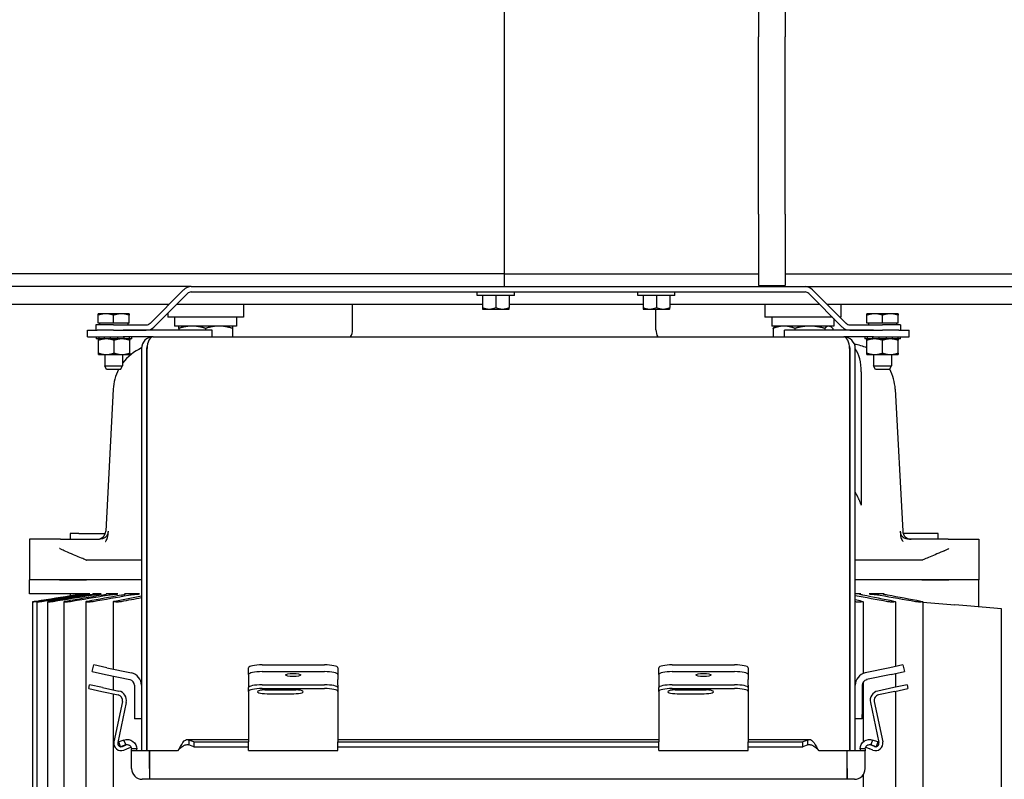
# Model space of a CAD drawing. Header units: inches. Extents: x 12 to 564, y 10 to 374.
# Tile 86 of 158: x 170 to 184, y 280 to 291. Entities that reach past the tile are written whole.
import ezdxf

# ---------------------------------------------------------------- set-up
doc = ezdxf.new("R2010")
doc.units = ezdxf.units.IN
doc.header["$LTSCALE"] = 16
doc.header["$MEASUREMENT"] = 0
doc.layers.add('Visible (ANSI)', color=7, linetype='Continuous', lineweight=30)

msp = doc.modelspace()

# ---------------------------------------------------------------- linework, layer by layer
at = {"layer": 'Visible (ANSI)'}
for p, q in [((176.637, 297.733), (176.637, 287.108)), ((180.202, 294.428), (180.202, 290.428)), ((180.577, 294.428), (180.577, 290.428)), ((180.202, 288.428), (180.202, 290.428)), ((180.577, 288.428), (180.577, 290.428)), ((180.202, 287.943), (180.202, 288.428)), ((180.577, 287.943), (180.577, 288.428)), ((180.202, 287.943), (180.202, 286.943)), ((180.577, 287.943), (180.577, 286.943)), ((176.637, 287.108), (163.45, 287.108)), ((176.637, 287.108), (180.202, 287.108)), ((176.64, 287.108), (176.64, 286.928)), ((176.64, 287.108), (180.202, 287.108)), ((180.577, 287.108), (190.371, 287.108)), ((180.577, 287.108), (190.371, 287.108)), ((172.252, 286.928), (163.45, 286.928)), ((172.252, 286.928), (180.855, 286.928)), ((180.202, 286.943), (180.577, 286.943)), ((180.855, 286.928), (190.371, 286.928)), ((171.676, 286.414), (172.146, 286.885)), ((171.728, 286.361), (172.199, 286.832)), ((172.252, 286.854), (180.855, 286.854)), ((176.262, 286.804), (176.262, 286.854)), ((176.782, 286.804), (176.262, 286.804)), ((176.335, 286.804), (176.335, 286.637)), ((176.522, 286.804), (176.522, 286.637)), ((176.71, 286.804), (176.71, 286.637)), ((176.782, 286.804), (176.782, 286.854)), ((178.512, 286.804), (178.512, 286.854)), ((179.032, 286.804), (178.512, 286.804)), ((178.585, 286.804), (178.585, 286.637)), ((178.772, 286.804), (178.772, 286.637)), ((178.96, 286.804), (178.96, 286.637)), ((179.032, 286.804), (179.032, 286.854)), ((180.908, 286.832), (181.378, 286.361)), ((180.961, 286.885), (181.431, 286.414)), ((171.94, 286.678), (165.015, 286.678)), ((171.923, 286.678), (171.923, 286.661)), ((176.335, 286.678), (172.046, 286.678)), ((172.986, 286.678), (172.986, 286.501)), ((174.514, 286.324), (174.514, 286.678)), ((176.335, 286.637), (176.335, 286.616)), ((178.585, 286.678), (176.71, 286.678)), ((176.71, 286.616), (176.71, 286.637)), ((178.585, 286.637), (178.585, 286.616)), ((181.061, 286.678), (178.96, 286.678)), ((178.96, 286.616), (178.96, 286.637)), ((180.294, 286.678), (180.294, 286.501)), ((183.825, 286.678), (181.167, 286.678)), ((181.357, 286.678), (181.357, 286.501)), ((171.056, 286.548), (170.946, 286.548)), ((170.946, 286.417), (170.946, 286.529)), ((171.274, 286.548), (171.056, 286.548)), ((171.165, 286.417), (171.165, 286.529)), ((171.384, 286.548), (171.274, 286.548)), ((171.384, 286.417), (171.384, 286.529)), ((171.923, 286.555), (171.923, 286.501)), ((172.986, 286.501), (171.923, 286.501)), ((172.02, 286.501), (172.02, 286.376)), ((172.889, 286.501), (172.889, 286.376)), ((176.338, 286.614), (176.428, 286.614)), ((176.428, 286.614), (176.616, 286.614)), ((176.616, 286.614), (176.706, 286.614)), ((178.588, 286.614), (178.678, 286.614)), ((178.678, 286.614), (178.866, 286.614)), ((178.766, 286.324), (178.766, 286.614)), ((178.866, 286.614), (178.956, 286.614)), ((181.238, 286.501), (180.294, 286.501)), ((180.391, 286.501), (180.391, 286.376)), ((181.357, 286.501), (181.344, 286.501)), ((181.832, 286.548), (181.723, 286.548)), ((181.723, 286.417), (181.723, 286.529)), ((182.051, 286.548), (181.832, 286.548)), ((181.942, 286.417), (181.942, 286.529)), ((182.16, 286.548), (182.051, 286.548)), ((182.16, 286.417), (182.16, 286.529)), ((170.915, 286.392), (170.915, 286.317)), ((171.165, 286.392), (170.915, 286.392)), ((171.165, 286.417), (170.946, 286.417)), ((170.968, 286.417), (170.968, 286.392)), ((171.384, 286.417), (171.165, 286.417)), ((171.165, 286.392), (171.623, 286.392)), ((171.362, 286.417), (171.362, 286.392)), ((172.889, 286.376), (172.02, 286.376)), ((181.26, 286.376), (180.391, 286.376)), ((180.45, 286.376), (180.437, 286.369)), ((181.2, 286.376), (181.213, 286.369)), ((181.26, 286.48), (181.26, 286.376)), ((181.484, 286.392), (181.942, 286.392)), ((181.942, 286.417), (181.723, 286.417)), ((181.745, 286.417), (181.745, 286.392)), ((182.16, 286.417), (181.942, 286.417)), ((182.192, 286.392), (181.942, 286.392)), ((182.139, 286.417), (182.139, 286.392)), ((182.192, 286.392), (182.192, 286.317)), ((170.797, 286.317), (170.933, 286.317)), ((170.797, 286.224), (170.797, 286.317)), ((170.797, 286.224), (171.297, 286.224)), ((170.922, 286.224), (170.922, 286.196)), ((171.165, 286.317), (170.933, 286.317)), ((170.96, 286.196), (170.96, 286.224)), ((171.03, 286.224), (171.03, 286.196)), ((171.122, 286.196), (171.122, 286.224)), ((171.165, 286.317), (171.623, 286.317)), ((171.221, 286.224), (171.221, 286.196)), ((172.547, 286.317), (171.297, 286.317)), ((171.717, 286.224), (171.297, 286.224)), ((171.313, 286.196), (171.313, 286.224)), ((171.384, 286.224), (171.384, 286.196)), ((171.422, 286.196), (171.422, 286.224)), ((171.717, 286.224), (181.397, 286.224)), ((172.079, 286.343), (172.079, 286.317)), ((172.454, 286.343), (172.454, 286.317)), ((172.547, 286.224), (172.547, 286.317)), ((172.829, 286.343), (172.829, 286.224)), ((180.407, 286.343), (180.407, 286.224)), ((181.817, 286.317), (180.567, 286.317)), ((180.567, 286.224), (180.567, 286.317)), ((180.713, 286.343), (180.713, 286.317)), ((181.131, 286.343), (181.131, 286.317)), ((181.243, 286.343), (181.243, 286.317)), ((181.817, 286.224), (181.397, 286.224)), ((181.484, 286.317), (181.942, 286.317)), ((181.692, 286.224), (181.692, 286.196)), ((181.73, 286.196), (181.73, 286.224)), ((181.8, 286.224), (181.8, 286.196)), ((181.817, 286.224), (182.317, 286.224)), ((181.892, 286.196), (181.892, 286.224)), ((182.168, 286.317), (181.942, 286.317)), ((181.991, 286.224), (181.991, 286.196)), ((182.083, 286.196), (182.083, 286.224)), ((182.154, 286.224), (182.154, 286.196)), ((182.168, 286.317), (182.317, 286.317)), ((182.192, 286.196), (182.192, 286.224)), ((182.317, 286.224), (182.317, 286.317)), ((170.96, 286.196), (170.922, 286.196)), ((170.953, 285.997), (170.953, 286.177)), ((170.99, 286.196), (170.96, 286.196)), ((171.03, 286.196), (170.99, 286.196)), ((171.122, 286.196), (171.03, 286.196)), ((171.129, 286.196), (171.122, 286.196)), ((171.214, 286.196), (171.129, 286.196)), ((171.172, 285.997), (171.172, 286.177)), ((171.221, 286.196), (171.214, 286.196)), ((171.313, 286.196), (171.221, 286.196)), ((171.354, 286.196), (171.313, 286.196)), ((171.384, 286.196), (171.354, 286.196)), ((171.422, 286.196), (171.384, 286.196)), ((171.39, 285.997), (171.39, 286.177)), ((181.73, 286.196), (181.692, 286.196)), ((181.723, 285.997), (181.723, 286.177)), ((181.76, 286.196), (181.73, 286.196)), ((181.8, 286.196), (181.76, 286.196)), ((181.892, 286.196), (181.8, 286.196)), ((181.899, 286.196), (181.892, 286.196)), ((181.984, 286.196), (181.899, 286.196)), ((181.942, 285.997), (181.942, 286.177)), ((181.991, 286.196), (181.984, 286.196)), ((182.083, 286.196), (181.991, 286.196)), ((182.124, 286.196), (182.083, 286.196)), ((182.154, 286.196), (182.124, 286.196)), ((182.192, 286.196), (182.154, 286.196)), ((182.16, 285.997), (182.16, 286.177)), ((170.953, 285.977), (171.062, 285.977)), ((171.04, 285.977), (171.04, 285.817)), ((171.062, 285.977), (171.281, 285.977)), ((171.281, 285.977), (171.39, 285.977)), ((171.29, 285.977), (171.29, 285.817)), ((171.555, 286.062), (171.555, 280.428)), ((171.627, 286.062), (171.627, 280.428)), ((171.634, 280.428), (171.634, 286.062)), ((181.48, 286.062), (181.48, 280.428)), ((181.487, 280.428), (181.487, 286.062)), ((181.559, 280.428), (181.559, 286.062)), ((181.723, 285.977), (181.832, 285.977)), ((181.817, 285.977), (181.817, 285.817)), ((181.832, 285.977), (182.051, 285.977)), ((182.051, 285.977), (182.16, 285.977)), ((182.067, 285.977), (182.067, 285.817)), ((171.04, 285.817), (171.29, 285.817)), ((171.067, 285.767), (171.04, 285.817)), ((171.263, 285.767), (171.29, 285.817)), ((181.817, 285.817), (182.067, 285.817)), ((181.844, 285.767), (181.817, 285.817)), ((182.04, 285.767), (182.067, 285.817)), ((171.263, 285.767), (171.067, 285.767)), ((181.644, 285.733), (181.644, 283.867)), ((182.04, 285.767), (181.844, 285.767)), ((171.16, 285.493), (171.055, 283.503)), ((182.12, 285.493), (182.224, 283.503)), ((170.675, 283.47), (170.557, 283.47)), ((170.557, 283.47), (170.557, 283.391)), ((170.675, 283.47), (171.049, 283.47)), ((182.604, 283.47), (182.23, 283.47)), ((182.722, 283.47), (182.604, 283.47)), ((182.722, 283.391), (182.722, 283.47)), ((170.419, 283.391), (169.986, 283.391)), ((169.986, 283.391), (169.986, 282.82)), ((170.419, 283.391), (170.528, 283.391)), ((170.528, 283.391), (170.967, 283.391)), ((182.751, 283.391), (182.312, 283.391)), ((182.86, 283.391), (182.751, 283.391)), ((182.86, 283.391), (183.293, 283.391)), ((183.293, 283.391), (183.293, 282.82)), ((171.555, 283.096), (170.787, 283.096)), ((171.634, 283.096), (171.627, 283.096)), ((181.487, 283.096), (181.48, 283.096)), ((182.492, 283.096), (181.559, 283.096)), ((170.406, 282.82), (169.986, 282.82)), ((170.406, 282.82), (169.986, 282.82)), ((169.986, 282.623), (169.986, 282.82)), ((170.785, 282.82), (170.406, 282.82)), ((170.406, 282.82), (170.785, 282.82)), ((171.555, 282.82), (170.785, 282.82)), ((171.555, 282.82), (170.785, 282.82)), ((171.634, 282.82), (171.627, 282.82)), ((171.634, 282.82), (171.627, 282.82)), ((181.487, 282.82), (181.48, 282.82)), ((181.487, 282.82), (181.48, 282.82)), ((182.494, 282.82), (181.559, 282.82)), ((182.494, 282.82), (181.559, 282.82)), ((182.873, 282.82), (182.494, 282.82)), ((182.494, 282.82), (182.873, 282.82)), ((183.293, 282.82), (182.873, 282.82)), ((183.293, 282.82), (182.873, 282.82)), ((183.293, 282.44), (183.293, 282.82)), ((170.406, 282.623), (169.986, 282.623)), ((170.785, 282.623), (170.406, 282.623)), ((170.557, 282.623), (170.557, 282.595)), ((170.734, 282.623), (170.72, 282.621)), ((170.831, 282.623), (170.785, 282.623)), ((170.99, 282.623), (170.875, 282.623)), ((171.223, 282.623), (171.059, 282.623)), ((171.527, 282.623), (171.316, 282.623)), ((181.487, 282.623), (181.48, 282.623)), ((181.639, 282.623), (181.559, 282.623)), ((181.965, 282.623), (181.755, 282.623)), ((170.028, 282.511), (170.028, 270.531)), ((170.089, 282.511), (170.089, 270.531)), ((170.236, 282.511), (170.236, 270.53)), ((170.465, 282.512), (170.465, 270.53)), ((170.774, 282.512), (170.774, 270.53)), ((171.158, 282.513), (171.158, 281.572)), ((171.634, 282.52), (171.631, 282.52)), ((181.669, 282.513), (181.669, 281.508)), ((182.124, 282.513), (182.124, 281.608)), ((182.508, 282.512), (182.508, 270.53)), ((182.508, 282.509), (182.956, 282.47)), ((183.122, 282.455), (182.956, 282.47)), ((183.608, 282.413), (183.122, 282.455)), ((183.608, 279.127), (183.608, 282.413)), ((170.866, 281.535), (170.887, 281.63)), ((170.866, 281.535), (171.05, 281.496)), ((171.071, 281.591), (170.887, 281.63)), ((171.071, 281.591), (171.414, 281.518)), ((173.057, 281.496), (173.057, 281.591)), ((173.245, 281.63), (174.119, 281.63)), ((173.245, 281.535), (174.119, 281.535)), ((174.307, 281.591), (174.307, 281.496)), ((178.807, 281.496), (178.807, 281.591)), ((178.995, 281.63), (179.869, 281.63)), ((178.995, 281.535), (179.869, 281.535)), ((180.057, 281.591), (180.057, 281.496)), ((182.043, 281.591), (181.699, 281.518)), ((182.227, 281.63), (182.043, 281.591)), ((182.063, 281.496), (182.247, 281.535)), ((182.227, 281.63), (182.247, 281.535)), ((171.05, 281.496), (171.394, 281.423)), ((171.158, 281.473), (171.158, 281.281)), ((173.057, 281.496), (173.057, 281.423)), ((173.057, 281.423), (173.057, 281.344)), ((174.307, 281.496), (174.307, 281.423)), ((174.307, 281.344), (174.307, 281.423)), ((178.807, 281.496), (178.807, 281.423)), ((178.807, 281.423), (178.807, 281.344)), ((180.057, 281.496), (180.057, 281.423)), ((180.057, 281.344), (180.057, 281.423)), ((181.669, 281.389), (181.669, 280.551)), ((182.063, 281.496), (181.719, 281.423)), ((182.124, 281.509), (182.124, 281.317)), ((170.816, 281.298), (170.827, 281.351)), ((170.816, 281.298), (171, 281.259)), ((171.011, 281.312), (170.827, 281.351)), ((171, 281.259), (171.227, 281.21)), ((171.011, 281.312), (171.238, 281.264)), ((171.458, 281.344), (171.458, 280.936)), ((173.057, 281.344), (173.057, 281.312)), ((173.057, 281.259), (173.057, 281.312)), ((173.057, 281.259), (173.057, 281.21)), ((173.245, 281.351), (174.119, 281.351)), ((173.245, 281.298), (174.119, 281.298)), ((173.69, 281.281), (173.315, 281.281)), ((173.315, 281.28), (173.69, 281.28)), ((173.588, 281.28), (173.588, 281.281)), ((173.608, 281.28), (173.608, 281.281)), ((174.307, 281.344), (174.307, 281.312)), ((174.307, 281.312), (174.307, 281.259)), ((174.307, 281.259), (174.307, 281.21)), ((178.807, 281.344), (178.807, 281.312)), ((178.807, 281.259), (178.807, 281.312)), ((178.807, 281.259), (178.807, 281.21)), ((178.995, 281.351), (179.869, 281.351)), ((178.995, 281.298), (179.869, 281.298)), ((179.44, 281.281), (179.065, 281.281)), ((179.065, 281.28), (179.44, 281.28)), ((179.338, 281.28), (179.338, 281.281)), ((179.358, 281.28), (179.358, 281.281)), ((180.057, 281.344), (180.057, 281.312)), ((180.057, 281.312), (180.057, 281.259)), ((180.057, 281.259), (180.057, 281.21)), ((181.656, 281.344), (181.656, 280.936)), ((182.102, 281.312), (181.875, 281.264)), ((182.113, 281.259), (181.887, 281.21)), ((182.286, 281.351), (182.102, 281.312)), ((182.113, 281.259), (182.297, 281.298)), ((182.124, 281.261), (182.124, 270.529)), ((182.286, 281.351), (182.297, 281.298)), ((171.158, 281.225), (171.158, 270.529)), ((171.288, 281.115), (171.169, 280.552)), ((171.342, 281.104), (171.223, 280.541)), ((173.057, 281.21), (173.057, 281.115)), ((173.057, 281.115), (173.057, 280.552)), ((173.315, 281.226), (173.69, 281.226)), ((174.307, 281.21), (174.307, 281.115)), ((174.307, 281.115), (174.307, 280.552)), ((178.807, 281.21), (178.807, 281.115)), ((178.807, 281.115), (178.807, 280.552)), ((179.065, 281.226), (179.44, 281.226)), ((180.057, 281.21), (180.057, 281.115)), ((180.057, 281.115), (180.057, 280.552)), ((181.771, 281.104), (181.891, 280.541)), ((181.825, 281.115), (181.945, 280.552)), ((171.458, 280.936), (171.458, 280.874)), ((171.555, 280.874), (171.458, 280.874)), ((181.656, 280.874), (181.559, 280.874)), ((181.656, 280.874), (181.656, 280.936)), ((171.31, 280.577), (171.238, 280.551)), ((171.33, 280.525), (171.31, 280.577)), ((172.194, 280.585), (173.057, 280.585)), ((172.219, 280.577), (172.219, 280.525)), ((172.291, 280.551), (172.219, 280.577)), ((173.057, 280.429), (173.057, 280.552)), ((174.307, 280.585), (178.807, 280.585)), ((174.307, 280.429), (174.307, 280.552)), ((178.807, 280.429), (178.807, 280.552)), ((180.057, 280.585), (180.919, 280.585)), ((180.057, 280.429), (180.057, 280.552)), ((180.895, 280.577), (180.823, 280.551)), ((180.895, 280.525), (180.895, 280.577)), ((181.803, 280.577), (181.784, 280.525)), ((181.876, 280.551), (181.803, 280.577)), ((171.262, 280.483), (171.238, 280.551)), ((171.335, 280.51), (171.262, 280.483)), ((171.287, 280.488), (171.329, 280.506)), ((171.308, 280.437), (171.351, 280.455)), ((171.346, 280.513), (171.329, 280.506)), ((171.335, 280.51), (171.33, 280.525)), ((171.351, 280.455), (171.408, 280.479)), ((171.403, 280.49), (171.408, 280.479)), ((171.431, 280.453), (171.416, 280.453)), ((171.416, 280.428), (171.416, 280.453)), ((171.416, 280.177), (171.416, 280.428)), ((171.668, 280.428), (171.416, 280.428)), ((171.488, 280.453), (171.431, 280.453)), ((171.479, 280.501), (171.479, 280.501)), ((171.488, 280.428), (171.488, 280.453)), ((171.668, 280.177), (171.668, 280.428)), ((172.06, 280.428), (171.668, 280.428)), ((171.668, 280.428), (171.668, 280.177)), ((172.083, 280.453), (172.06, 280.428)), ((172.219, 280.525), (172.219, 280.51)), ((172.291, 280.483), (172.219, 280.51)), ((172.291, 280.551), (173.057, 280.551)), ((172.291, 280.551), (172.291, 280.483)), ((172.291, 280.483), (173.057, 280.483)), ((173.057, 280.429), (174.307, 280.429)), ((174.307, 280.551), (178.807, 280.551)), ((174.307, 280.483), (178.807, 280.483)), ((178.807, 280.429), (180.057, 280.429)), ((180.057, 280.551), (180.823, 280.551)), ((180.057, 280.483), (180.823, 280.483)), ((180.823, 280.483), (180.823, 280.551)), ((180.895, 280.51), (180.823, 280.483)), ((180.895, 280.51), (180.895, 280.525)), ((181.054, 280.428), (181.031, 280.453)), ((181.446, 280.428), (181.054, 280.428)), ((181.446, 280.177), (181.446, 280.428)), ((181.698, 280.428), (181.446, 280.428)), ((181.446, 280.177), (181.446, 280.428)), ((181.682, 280.453), (181.626, 280.453)), ((181.626, 280.453), (181.626, 280.428)), ((181.635, 280.501), (181.635, 280.501)), ((181.698, 280.453), (181.682, 280.453)), ((181.698, 280.453), (181.698, 280.428)), ((181.698, 280.177), (181.698, 280.428)), ((181.706, 280.479), (181.71, 280.49)), ((181.706, 280.479), (181.763, 280.455)), ((181.805, 280.437), (181.763, 280.455)), ((181.784, 280.506), (181.767, 280.513)), ((181.784, 280.525), (181.778, 280.51)), ((181.851, 280.483), (181.778, 280.51)), ((181.827, 280.488), (181.784, 280.506)), ((181.876, 280.551), (181.851, 280.483)), ((171.668, 280.349), (171.668, 280.349)), ((181.446, 280.349), (181.446, 280.349)), ((171.668, 280.177), (171.668, 280.027)), ((171.668, 280.177), (171.668, 280.027)), ((181.446, 280.177), (181.446, 280.027)), ((181.446, 280.027), (181.446, 280.177)), ((171.668, 280.027), (171.566, 280.027)), ((171.668, 280.099), (171.668, 280.099)), ((181.446, 280.027), (171.668, 280.027)), ((171.668, 280.027), (171.668, 280.027)), ((181.446, 280.099), (181.446, 280.099)), ((181.548, 280.027), (181.446, 280.027)), ((181.446, 280.027), (181.446, 280.027)), ((181.669, 280.089), (181.669, 270.528))]:
    msp.add_line(p, q, dxfattribs=at)
for centre, radius, start, end in [((172.252, 286.779), 0.149, 90, 135), ((180.855, 286.779), 0.149, 45, 90), ((172.252, 286.779), 0.0747, 90, 135), ((180.855, 286.779), 0.0747, 45, 90), ((176.522, 286.879), 0.323, 234.4623, 235.285), ((176.522, 286.879), 0.323, 304.715, 305.5377), ((178.772, 286.879), 0.323, 234.4623, 235.285), ((178.772, 286.879), 0.323, 304.715, 305.5377), ((171.623, 286.467), 0.0747, 270, 315), ((171.623, 286.467), 0.149, 270, 315), ((181.484, 286.467), 0.149, 225, 270), ((181.484, 286.467), 0.0747, 225, 270), ((171.717, 286.062), 0.162, 90, 180), ((174.317, 286.324), 0.197, 329.6053, 0), ((178.962, 286.324), 0.197, 180, 210.3947), ((181.397, 286.062), 0.162, 0, 90), ((171.717, 286.062), 0.09, 153.1091, 180), ((171.828, 285.458), 0.669, 106.6869, 106.8364), ((181.397, 286.062), 0.09, 0, 26.8909), ((181.451, 285.458), 0.669, 66.0405, 81.6735), ((171.828, 285.458), 0.669, 114.0975, 143.5023), ((171.828, 285.458), 0.669, 152.4807, 177), ((181.451, 285.458), 0.669, 3, 27.9802), ((170.937, 283.509), 0.118, 270, 357), ((182.342, 283.509), 0.118, 183, 270), ((171.378, 281.344), 0.08, 0, 78), ((171.378, 281.344), 0.177, 0, 78), ((181.736, 281.344), 0.177, 102, 180), ((181.736, 281.344), 0.08, 102, 180), ((171.21, 281.132), 0.135, 348, 78), ((181.903, 281.132), 0.135, 102, 192), ((171.21, 281.132), 0.08, 348, 78), ((181.903, 281.132), 0.08, 102, 192), ((171.268, 280.531), 0.102, 168, 293), ((181.845, 280.531), 0.102, 247, 12), ((171.268, 280.531), 0.047, 168, 262.0493), ((171.268, 280.531), 0.047, 264.762, 293), ((181.845, 280.531), 0.047, 247, 275.238), ((181.845, 280.531), 0.047, 277.9507, 12), ((171.566, 280.177), 0.15, 180, 270), ((181.548, 280.177), 0.15, 270, 0)]:
    msp.add_arc(centre, radius, start, end, dxfattribs=at)
for centre, major_axis, ratio, start_param, end_param in [((176.428, 286.879), (0, -0.265), 0.866025, 5.862651, 6.283185), ((176.428, 286.879), (0, -0.265), 0.866025, 0, 0.420534), ((176.616, 286.879), (0, -0.265), 0.866025, 5.862651, 6.283185), ((176.616, 286.879), (0, -0.265), 0.866025, 0, 0.420534), ((178.678, 286.879), (0, -0.265), 0.866025, 5.862651, 6.283185), ((178.678, 286.879), (0, -0.265), 0.866025, 0, 0.420534), ((178.866, 286.879), (0, -0.265), 0.866025, 5.862651, 6.283185), ((178.866, 286.879), (0, -0.265), 0.866025, 0, 0.420534), ((171.717, 286.062), (0, -0.162), 0.511907, 3.141593, 4.712389), ((181.397, 286.062), (0, -0.162), 0.511907, 1.570796, 3.141593), ((181.447, 285.733), (0, -0.394), 0.5, 1.570796, 2.538748), ((171.219, 284.489), (0.113, 1.079), 0.068408, 2.729602, 2.765636), ((182.06, 284.489), (0.113, -1.079), 0.068408, 0.375955, 0.411988), ((170.799, 283.362), (-0.012, -0.266), 0.13356, 6.233321, 6.289317), ((182.48, 283.362), (0.012, -0.266), 0.13356, 6.277054, 6.333049), ((170.04, 262.494), (-0.013, 20.017), 0.033223, 6.281802, 6.282605), ((170.011, 263.053), (0.019, 19.458), 0.05113, 0.000617, 0.001431), ((170.164, 262.636), (-0.079, 19.875), 0.19831, 6.281031, 6.281836), ((170.014, 262.053), (0.089, 20.458), 0.212294, 0.001474, 0.002268), ((170.372, 262.637), (-0.159, 19.874), 0.360681, 6.278939, 6.279745), ((170.105, 262.053), (0.172, 20.458), 0.37194, 0.003685, 0.004479), ((170.659, 262.916), (-0.269, 19.595), 0.521995, 6.274642, 6.275453), ((170.266, 260.431), (0.304, 22.079), 0.507, 0.007519, 0.008283), ((171.046, 261.273), (-0.47, 21.236), 0.647282, 6.267553, 6.268332), ((170.537, 261.748), (0.495, 20.76), 0.66955, 0.016514, 0.017302), ((171.5, 260.605), (-0.845, 21.897), 0.772496, 6.25208, 6.252848), ((170.854, 260.43), (0.903, 22.07), 0.782902, 0.032545, 0.033309), ((171.988, 262.054), (-2.67, 20.307), 0.927387, 6.16097, 6.161295), ((182.018, 260.431), (-2.234, 21.987), 0.904664, 6.190216, 6.19098), ((181.326, 263.835), (5.409, 17.929), 0.966723, 0.284368, 0.285199), ((182.433, 260.075), (-0.89, 22.425), 0.775813, 6.251114, 6.251872), ((181.811, 262.494), (0.896, 20.004), 0.807094, 0.036701, 0.037504), ((182.763, 260.255), (-0.5, 22.254), 0.645757, 6.267395, 6.268156), ((182.25, 262.348), (0.463, 20.16), 0.663304, 0.015783, 0.016583), ((173.245, 281.591), (-0.188, 0), 0.207912, 4.712389, 6.283185), ((173.245, 281.496), (-0.188, 0), 0.207912, 4.712389, 6.283185), ((174.119, 281.591), (0.188, 0), 0.207912, 0, 1.570796), ((174.119, 281.496), (0.188, 0), 0.207912, 0, 1.570796), ((178.995, 281.591), (-0.188, 0), 0.207912, 4.712389, 6.283185), ((178.995, 281.496), (-0.188, 0), 0.207912, 4.712389, 6.283185), ((179.869, 281.591), (0.188, 0), 0.207912, 0, 1.570796), ((179.869, 281.496), (0.188, 0), 0.207912, 0, 1.570796), ((173.245, 281.312), (-0.188, 0), 0.207912, 4.712389, 6.283185), ((173.245, 281.259), (-0.188, 0), 0.207912, 4.712389, 6.283185), ((173.315, 281.254), (-0.133, 0), 0.207912, 4.712389, 7.853982), ((173.315, 281.308), (0.133, 0), 0.207912, 4.478454, 4.712389), ((173.69, 281.254), (0.133, 0), 0.207912, 4.712389, 7.853982), ((173.69, 281.308), (0.133, 0), 0.207912, 4.712389, 4.946324), ((174.119, 281.312), (0.188, 0), 0.207912, 0, 1.570796), ((174.119, 281.259), (0.188, 0), 0.207912, 0, 1.570796), ((178.995, 281.312), (-0.188, 0), 0.207912, 4.712389, 6.283185), ((178.995, 281.259), (-0.188, 0), 0.207912, 4.712389, 6.283185), ((179.065, 281.254), (-0.133, 0), 0.207912, 4.712389, 7.853982), ((179.065, 281.308), (0.133, 0), 0.207912, 4.478454, 4.712389), ((179.44, 281.254), (0.133, 0), 0.207912, 4.712389, 7.853982), ((179.44, 281.308), (0.133, 0), 0.207912, 4.712389, 4.946324), ((179.869, 281.312), (0.188, 0), 0.207912, 0, 1.570796), ((179.869, 281.259), (0.188, 0), 0.207912, 0, 1.570796)]:
    msp.add_ellipse(centre, major_axis=major_axis, ratio=ratio, start_param=start_param, end_param=end_param, dxfattribs=at)
for centre in [(173.682, 281.489), (179.432, 281.489)]:
    msp.add_ellipse(centre, major_axis=(-0.106, 0), ratio=0.207912, dxfattribs=at)
for points, weights in [([(171.056, 286.548), (171.005, 286.548), (170.946, 286.529)], [1, 1.0379548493, 1]), ([(170.946, 286.529), (170.946, 286.548), (170.946, 286.548)], [1, 1.0379548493, 1]), ([(171.165, 286.529), (171.106, 286.548), (171.056, 286.548)], [1, 1.0379548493, 1]), ([(171.274, 286.548), (171.224, 286.548), (171.165, 286.529)], [1, 1.0379548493, 1]), ([(171.384, 286.529), (171.325, 286.548), (171.274, 286.548)], [1, 1.0379548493, 1]), ([(171.384, 286.548), (171.384, 286.548), (171.384, 286.529)], [1, 1.0379548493, 1]), ([(181.832, 286.548), (181.782, 286.548), (181.723, 286.529)], [1, 1.0379548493, 1]), ([(181.723, 286.529), (181.723, 286.548), (181.723, 286.548)], [1, 1.0379548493, 1]), ([(181.942, 286.529), (181.883, 286.548), (181.832, 286.548)], [1, 1.0379548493, 1]), ([(182.051, 286.548), (182, 286.548), (181.942, 286.529)], [1, 1.0379548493, 1]), ([(182.16, 286.529), (182.102, 286.548), (182.051, 286.548)], [1, 1.0379548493, 1]), ([(182.16, 286.548), (182.16, 286.548), (182.16, 286.529)], [1, 1.0379548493, 1]), ([(172.267, 286.376), (172.179, 286.376), (172.079, 286.343)], [1, 1.0379548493, 1]), ([(172.079, 286.343), (172.079, 286.376), (172.079, 286.376)], [1, 1.0379548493, 1]), ([(172.454, 286.343), (172.354, 286.376), (172.267, 286.376)], [1, 1.0379548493, 1]), ([(172.642, 286.376), (172.554, 286.376), (172.454, 286.343)], [1, 1.0379548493, 1]), ([(172.829, 286.343), (172.729, 286.376), (172.642, 286.376)], [1, 1.0379548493, 1]), ([(172.829, 286.376), (172.829, 286.376), (172.829, 286.343)], [1, 1.0379548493, 1]), ([(180.56, 286.376), (180.489, 286.376), (180.407, 286.343)], [1, 1.0379548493, 1]), ([(180.407, 286.343), (180.423, 286.361), (180.437, 286.369)], [1, 1.01965956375, 1.01895290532]), ([(180.713, 286.343), (180.631, 286.376), (180.56, 286.376)], [1, 1.0379548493, 1]), ([(180.922, 286.376), (180.825, 286.376), (180.713, 286.343)], [1, 1.0379548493, 1]), ([(181.131, 286.343), (181.019, 286.376), (180.922, 286.376)], [1, 1.0379548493, 1]), ([(181.187, 286.376), (181.161, 286.376), (181.131, 286.343)], [1, 1.0379548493, 1]), ([(181.243, 286.343), (181.213, 286.376), (181.187, 286.376)], [1, 1.0379548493, 1]), ([(171.062, 286.196), (171.012, 286.196), (170.953, 286.177)], [1, 1.0379548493, 1]), ([(170.953, 286.177), (170.953, 286.196), (170.953, 286.196)], [1, 1.0379548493, 1]), ([(171.172, 286.177), (171.113, 286.196), (171.062, 286.196)], [1, 1.0379548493, 1]), ([(171.281, 286.196), (171.23, 286.196), (171.172, 286.177)], [1, 1.0379548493, 1]), ([(171.39, 286.177), (171.332, 286.196), (171.281, 286.196)], [1, 1.0379548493, 1]), ([(171.39, 286.196), (171.39, 286.196), (171.39, 286.177)], [1, 1.0379548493, 1]), ([(181.832, 286.196), (181.782, 286.196), (181.723, 286.177)], [1, 1.0379548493, 1]), ([(181.723, 286.177), (181.723, 286.196), (181.723, 286.196)], [1, 1.0379548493, 1]), ([(181.942, 286.177), (181.883, 286.196), (181.832, 286.196)], [1, 1.0379548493, 1]), ([(182.051, 286.196), (182, 286.196), (181.942, 286.177)], [1, 1.0379548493, 1]), ([(182.16, 286.177), (182.102, 286.196), (182.051, 286.196)], [1, 1.0379548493, 1]), ([(182.16, 286.196), (182.16, 286.196), (182.16, 286.177)], [1, 1.0379548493, 1]), ([(170.953, 285.997), (171.012, 285.977), (171.062, 285.977)], [1, 1.0379548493, 1]), ([(170.953, 285.977), (170.953, 285.977), (170.953, 285.997)], [1, 1.0379548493, 1]), ([(171.062, 285.977), (171.113, 285.977), (171.172, 285.997)], [1, 1.0379548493, 1]), ([(171.172, 285.997), (171.23, 285.977), (171.281, 285.977)], [1, 1.0379548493, 1]), ([(171.281, 285.977), (171.332, 285.977), (171.39, 285.997)], [1, 1.0379548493, 1]), ([(171.39, 285.997), (171.39, 285.977), (171.39, 285.977)], [1, 1.0379548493, 1]), ([(181.723, 285.997), (181.782, 285.977), (181.832, 285.977)], [1, 1.0379548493, 1]), ([(181.723, 285.977), (181.723, 285.977), (181.723, 285.997)], [1, 1.0379548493, 1]), ([(181.832, 285.977), (181.883, 285.977), (181.942, 285.997)], [1, 1.0379548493, 1]), ([(181.942, 285.997), (182, 285.977), (182.051, 285.977)], [1, 1.0379548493, 1]), ([(182.051, 285.977), (182.102, 285.977), (182.16, 285.997)], [1, 1.0379548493, 1]), ([(182.16, 285.997), (182.16, 285.977), (182.16, 285.977)], [1, 1.0379548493, 1]), ([(181.487, 284.122), (181.483, 284.124), (181.48, 284.126)], [1.00318040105, 1.00318951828, 1.00319700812]), ([(181.644, 283.867), (181.601, 283.982), (181.559, 284.047)], [1.00197309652, 1.00251738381, 1.00282625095])]:
    msp.add_rational_spline(points, weights, degree=2, dxfattribs=at)
for points, knots in [([(171.086, 283.503), (171.087, 283.489), (171.085, 283.476), (171.079, 283.456), (171.075, 283.448), (171.066, 283.435), (171.063, 283.43), (171.058, 283.425), (171.057, 283.425), (171.056, 283.424), (171.056, 283.423), (171.05, 283.418), (171.044, 283.414), (171.026, 283.403), (171.012, 283.397), (170.988, 283.392), (170.978, 283.391), (170.967, 283.391)], [0.000001, 0.000001, 0.000001, 0.000001, 0.1493355, 0.1493355, 0.2453663, 0.2453663, 0.3035331, 0.3035331, 0.3101673, 0.3101673, 0.3169379, 0.3169379, 0.386222, 0.386222, 0.5314904, 0.5314904, 0.6400873, 0.6400873, 0.6400873, 0.6400873]), ([(171.053, 283.359), (171.053, 283.36), (171.054, 283.36), (171.066, 283.377), (171.074, 283.396), (171.086, 283.438), (171.089, 283.462), (171.087, 283.488)], [-0.5798991, -0.5798991, -0.5798991, -0.5798991, -0.565984, -0.565984, -0.2899472, -0.2899472, -0.000001, -0.000001, -0.000001, -0.000001]), ([(182.192, 283.488), (182.19, 283.462), (182.193, 283.438), (182.205, 283.396), (182.214, 283.377), (182.226, 283.36), (182.226, 283.36), (182.227, 283.359)], [-0.5658826, -0.5658826, -0.5658826, -0.5658826, -0.2759874, -0.2759874, 0, 0, 0.0139135, 0.0139135, 0.0139135, 0.0139135]), ([(182.312, 283.391), (182.298, 283.391), (182.285, 283.393), (182.265, 283.399), (182.256, 283.402), (182.24, 283.41), (182.233, 283.415), (182.226, 283.421), (182.225, 283.422), (182.223, 283.424), (182.223, 283.424), (182.222, 283.425), (182.221, 283.426), (182.216, 283.431), (182.212, 283.435), (182.204, 283.448), (182.2, 283.457), (182.194, 283.476), (182.192, 283.489), (182.193, 283.503)], [0.000001, 0.000001, 0.000001, 0.000001, 0.1389777, 0.1389777, 0.2410908, 0.2410908, 0.3161972, 0.3161972, 0.3300297, 0.3300297, 0.3364687, 0.3364687, 0.342791, 0.342791, 0.3988097, 0.3988097, 0.493117, 0.493117, 0.6325081, 0.6325081, 0.6325081, 0.6325081]), ([(170.473, 283.229), (170.463, 283.233), (170.454, 283.237), (170.444, 283.242), (170.437, 283.245), (170.43, 283.248), (170.423, 283.251), (170.418, 283.253), (170.413, 283.256), (170.409, 283.258), (170.408, 283.258), (170.407, 283.258), (170.406, 283.259)], [-0.1849026, -0.1849026, -0.1849026, -0.1849026, -0.1049686, -0.1049686, -0.1049686, -0.0451021, -0.0451021, -0.0451021, -0.0057142, -0.0057142, -0.0057142, 0.0005925, 0.0005925, 0.0005925, 0.0005925]), ([(170.785, 283.096), (170.779, 283.099), (170.767, 283.104), (170.728, 283.12), (170.701, 283.131), (170.642, 283.156), (170.61, 283.17), (170.536, 283.201), (170.499, 283.217), (170.473, 283.229)], [-0.8361838, -0.8361838, -0.8361838, -0.8361838, -0.6328322, -0.6328322, -0.4173423, -0.4173423, -0.2259125, -0.2259125, 0, 0, 0, 0]), ([(182.807, 283.229), (182.78, 283.217), (182.743, 283.201), (182.669, 283.17), (182.638, 283.156), (182.578, 283.131), (182.551, 283.12), (182.512, 283.104), (182.5, 283.099), (182.494, 283.096)], [-1.359612, -1.359612, -1.359612, -1.359612, -0.992259, -0.992259, -0.680976, -0.680976, -0.330621, -0.330621, -0.000001, -0.000001, -0.000001, -0.000001]), ([(182.807, 283.229), (182.819, 283.234), (182.831, 283.24), (182.843, 283.245), (182.85, 283.248), (182.856, 283.251), (182.862, 283.254), (182.866, 283.256), (182.869, 283.257), (182.873, 283.259)], [0, 0, 0, 0, 0.1032605, 0.1032605, 0.1032605, 0.1562908, 0.1562908, 0.1562908, 0.185893, 0.185893, 0.185893, 0.185893]), ([(170.633, 282.606), (170.645, 282.608), (170.657, 282.61), (170.684, 282.614), (170.697, 282.616), (170.719, 282.619), (170.729, 282.621), (170.743, 282.623), (170.746, 282.623), (170.747, 282.623)], [0.9437674, 0.9437674, 0.9437674, 0.9437674, 1.034565, 1.034565, 1.1475709, 1.1475709, 1.2590265, 1.2590265, 1.370482, 1.370482, 1.370482, 1.370482]), ([(170.672, 282.606), (170.684, 282.608), (170.696, 282.61), (170.721, 282.614), (170.733, 282.616), (170.751, 282.619), (170.758, 282.621), (170.767, 282.623), (170.768, 282.623), (170.767, 282.623)], [0.0222084, 0.0222084, 0.0222084, 0.0222084, 0.1130059, 0.1130059, 0.2260119, 0.2260119, 0.3374674, 0.3374674, 0.4489229, 0.4489229, 0.4489229, 0.4489229]), ([(170.704, 282.606), (170.716, 282.608), (170.729, 282.61), (170.757, 282.614), (170.771, 282.616), (170.795, 282.619), (170.806, 282.621), (170.823, 282.623), (170.828, 282.623), (170.831, 282.623)], [0.9437674, 0.9437674, 0.9437674, 0.9437674, 1.034565, 1.034565, 1.1475709, 1.1475709, 1.2590265, 1.2590265, 1.370482, 1.370482, 1.370482, 1.370482]), ([(170.797, 282.606), (170.808, 282.608), (170.819, 282.61), (170.842, 282.614), (170.853, 282.616), (170.868, 282.619), (170.874, 282.621), (170.879, 282.623), (170.879, 282.623), (170.875, 282.623)], [0.0222084, 0.0222084, 0.0222084, 0.0222084, 0.1130059, 0.1130059, 0.2260119, 0.2260119, 0.3374674, 0.3374674, 0.4489229, 0.4489229, 0.4489229, 0.4489229]), ([(170.854, 282.606), (170.865, 282.608), (170.878, 282.61), (170.906, 282.614), (170.921, 282.616), (170.947, 282.619), (170.959, 282.621), (170.979, 282.623), (170.986, 282.623), (170.99, 282.623)], [0.9437674, 0.9437674, 0.9437674, 0.9437674, 1.034565, 1.034565, 1.1475709, 1.1475709, 1.2590265, 1.2590265, 1.370482, 1.370482, 1.370482, 1.370482]), ([(170.997, 282.606), (171.008, 282.608), (171.018, 282.61), (171.039, 282.614), (171.048, 282.616), (171.061, 282.619), (171.065, 282.621), (171.067, 282.623), (171.064, 282.623), (171.059, 282.623)], [0.0222084, 0.0222084, 0.0222084, 0.0222084, 0.1130059, 0.1130059, 0.2260119, 0.2260119, 0.3374674, 0.3374674, 0.4489229, 0.4489229, 0.4489229, 0.4489229]), ([(171.078, 282.606), (171.09, 282.608), (171.102, 282.61), (171.13, 282.614), (171.146, 282.616), (171.173, 282.619), (171.186, 282.621), (171.209, 282.623), (171.217, 282.623), (171.223, 282.623)], [0.9437674, 0.9437674, 0.9437674, 0.9437674, 1.034565, 1.034565, 1.1475709, 1.1475709, 1.2590265, 1.2590265, 1.370482, 1.370482, 1.370482, 1.370482]), ([(171.271, 282.606), (171.281, 282.608), (171.291, 282.61), (171.309, 282.614), (171.317, 282.616), (171.326, 282.619), (171.329, 282.621), (171.327, 282.623), (171.322, 282.623), (171.316, 282.623)], [0.0222084, 0.0222084, 0.0222084, 0.0222084, 0.1130059, 0.1130059, 0.2260119, 0.2260119, 0.3374674, 0.3374674, 0.4489229, 0.4489229, 0.4489229, 0.4489229]), ([(171.375, 282.606), (171.386, 282.608), (171.398, 282.61), (171.426, 282.614), (171.442, 282.616), (171.47, 282.619), (171.485, 282.621), (171.509, 282.623), (171.519, 282.623), (171.527, 282.623)], [0.9437674, 0.9437674, 0.9437674, 0.9437674, 1.034565, 1.034565, 1.1475709, 1.1475709, 1.2590265, 1.2590265, 1.370482, 1.370482, 1.370482, 1.370482]), ([(181.667, 282.606), (181.658, 282.608), (181.649, 282.61), (181.633, 282.614), (181.627, 282.616), (181.621, 282.619), (181.62, 282.621), (181.626, 282.623), (181.632, 282.623), (181.639, 282.623)], [0.9437674, 0.9437674, 0.9437674, 0.9437674, 1.034565, 1.034565, 1.1475709, 1.1475709, 1.2590265, 1.2590265, 1.370482, 1.370482, 1.370482, 1.370482]), ([(181.755, 282.623), (181.762, 282.623), (181.772, 282.623), (181.797, 282.621), (181.811, 282.619), (181.839, 282.616), (181.855, 282.614), (181.883, 282.61), (181.895, 282.608), (181.906, 282.606)], [1.370482, 1.370482, 1.370482, 1.370482, 1.4819375, 1.4819375, 1.593393, 1.593393, 1.7063989, 1.7063989, 1.7971965, 1.7971965, 1.7971965, 1.7971965]), ([(182.011, 282.606), (182, 282.608), (181.991, 282.61), (181.972, 282.614), (181.964, 282.616), (181.955, 282.619), (181.953, 282.621), (181.955, 282.623), (181.959, 282.623), (181.965, 282.623)], [0.9437674, 0.9437674, 0.9437674, 0.9437674, 1.034565, 1.034565, 1.1475709, 1.1475709, 1.2590265, 1.2590265, 1.370482, 1.370482, 1.370482, 1.370482]), ([(170.082, 282.52), (170.076, 282.519), (170.069, 282.518), (170.056, 282.516), (170.049, 282.515), (170.039, 282.513), (170.035, 282.512), (170.029, 282.511), (170.028, 282.511), (170.028, 282.511)], [-0.4473676, -0.4473676, -0.4473676, -0.4473676, -0.4001687, -0.4001687, -0.3427664, -0.3427664, -0.285776, -0.285776, -0.2291553, -0.2291553, -0.2291553, -0.2291553]), ([(170.029, 282.511), (170.029, 282.511), (170.031, 282.511), (170.038, 282.512), (170.042, 282.513), (170.053, 282.515), (170.06, 282.516), (170.074, 282.518), (170.08, 282.519), (170.086, 282.52)], [-0.2284157, -0.2284157, -0.2284157, -0.2284157, -0.171795, -0.171795, -0.1148046, -0.1148046, -0.0574023, -0.0574023, -0.0102034, -0.0102034, -0.0102034, -0.0102034]), ([(170.137, 282.52), (170.131, 282.519), (170.124, 282.518), (170.112, 282.516), (170.106, 282.515), (170.097, 282.513), (170.093, 282.512), (170.089, 282.511), (170.089, 282.511), (170.09, 282.511)], [-0.4473676, -0.4473676, -0.4473676, -0.4473676, -0.4001687, -0.4001687, -0.3427664, -0.3427664, -0.285776, -0.285776, -0.2291553, -0.2291553, -0.2291553, -0.2291553]), ([(170.097, 282.511), (170.098, 282.511), (170.1, 282.511), (170.108, 282.512), (170.114, 282.513), (170.126, 282.515), (170.133, 282.516), (170.147, 282.518), (170.154, 282.519), (170.16, 282.52)], [-0.2284157, -0.2284157, -0.2284157, -0.2284157, -0.171795, -0.171795, -0.1148046, -0.1148046, -0.0574023, -0.0574023, -0.0102034, -0.0102034, -0.0102034, -0.0102034]), ([(170.277, 282.52), (170.271, 282.519), (170.265, 282.518), (170.253, 282.516), (170.248, 282.515), (170.24, 282.513), (170.237, 282.512), (170.235, 282.511), (170.236, 282.511), (170.238, 282.511)], [-0.4473676, -0.4473676, -0.4473676, -0.4473676, -0.4001687, -0.4001687, -0.3427664, -0.3427664, -0.285776, -0.285776, -0.2291553, -0.2291553, -0.2291553, -0.2291553]), ([(170.249, 282.511), (170.251, 282.511), (170.255, 282.511), (170.265, 282.512), (170.271, 282.513), (170.284, 282.515), (170.291, 282.516), (170.306, 282.518), (170.312, 282.519), (170.318, 282.52)], [-0.2284157, -0.2284157, -0.2284157, -0.2284157, -0.171795, -0.171795, -0.1148046, -0.1148046, -0.0574023, -0.0574023, -0.0102034, -0.0102034, -0.0102034, -0.0102034]), ([(170.499, 282.52), (170.494, 282.519), (170.488, 282.518), (170.478, 282.516), (170.473, 282.515), (170.467, 282.513), (170.465, 282.512), (170.465, 282.511), (170.466, 282.511), (170.469, 282.511)], [-0.4473676, -0.4473676, -0.4473676, -0.4473676, -0.4001687, -0.4001687, -0.3427664, -0.3427664, -0.285776, -0.285776, -0.2291553, -0.2291553, -0.2291553, -0.2291553]), ([(170.486, 282.511), (170.488, 282.511), (170.493, 282.511), (170.504, 282.512), (170.51, 282.513), (170.524, 282.515), (170.532, 282.516), (170.546, 282.518), (170.553, 282.519), (170.559, 282.52)], [-0.2284157, -0.2284157, -0.2284157, -0.2284157, -0.171795, -0.171795, -0.1148046, -0.1148046, -0.0574023, -0.0574023, -0.0102034, -0.0102034, -0.0102034, -0.0102034]), ([(170.72, 282.621), (170.715, 282.62), (170.708, 282.619), (170.69, 282.616), (170.676, 282.614), (170.651, 282.61), (170.638, 282.608), (170.626, 282.606)], [-0.3107616, -0.3107616, -0.3107616, -0.3107616, -0.2260119, -0.2260119, -0.1130059, -0.1130059, -0.0222084, -0.0222084, -0.0222084, -0.0222084]), ([(170.802, 282.52), (170.797, 282.519), (170.792, 282.518), (170.783, 282.516), (170.779, 282.515), (170.774, 282.513), (170.773, 282.512), (170.775, 282.511), (170.777, 282.511), (170.78, 282.511)], [-0.4473676, -0.4473676, -0.4473676, -0.4473676, -0.4001687, -0.4001687, -0.3427664, -0.3427664, -0.285776, -0.285776, -0.2291553, -0.2291553, -0.2291553, -0.2291553]), ([(170.802, 282.511), (170.806, 282.511), (170.811, 282.511), (170.823, 282.512), (170.83, 282.513), (170.844, 282.515), (170.852, 282.516), (170.867, 282.518), (170.873, 282.519), (170.879, 282.52)], [-0.2284157, -0.2284157, -0.2284157, -0.2284157, -0.171795, -0.171795, -0.1148046, -0.1148046, -0.0574023, -0.0574023, -0.0102034, -0.0102034, -0.0102034, -0.0102034]), ([(171.181, 282.52), (171.176, 282.519), (171.172, 282.518), (171.164, 282.516), (171.161, 282.515), (171.158, 282.513), (171.158, 282.512), (171.161, 282.511), (171.164, 282.511), (171.168, 282.511)], [-0.4473676, -0.4473676, -0.4473676, -0.4473676, -0.4001687, -0.4001687, -0.3427664, -0.3427664, -0.285776, -0.285776, -0.2291553, -0.2291553, -0.2291553, -0.2291553]), ([(171.194, 282.511), (171.199, 282.511), (171.204, 282.511), (171.218, 282.512), (171.225, 282.513), (171.24, 282.515), (171.248, 282.516), (171.262, 282.518), (171.268, 282.519), (171.274, 282.52)], [-0.2284157, -0.2284157, -0.2284157, -0.2284157, -0.171795, -0.171795, -0.1148046, -0.1148046, -0.0574023, -0.0574023, -0.0102034, -0.0102034, -0.0102034, -0.0102034]), ([(181.559, 282.517), (181.559, 282.517), (181.56, 282.517), (181.569, 282.516), (181.577, 282.515), (181.591, 282.513), (181.599, 282.512), (181.613, 282.511), (181.62, 282.511), (181.625, 282.511)], [-0.40625, -0.40625, -0.40625, -0.40625, -0.4001687, -0.4001687, -0.3427664, -0.3427664, -0.285776, -0.285776, -0.2291553, -0.2291553, -0.2291553, -0.2291553]), ([(181.651, 282.52), (181.656, 282.519), (181.66, 282.518), (181.666, 282.516), (181.668, 282.515), (181.67, 282.513), (181.669, 282.512), (181.664, 282.511), (181.66, 282.511), (181.655, 282.511)], [0.0102034, 0.0102034, 0.0102034, 0.0102034, 0.0574023, 0.0574023, 0.1148046, 0.1148046, 0.171795, 0.171795, 0.2284157, 0.2284157, 0.2284157, 0.2284157]), ([(182.009, 282.52), (182.014, 282.519), (182.02, 282.518), (182.034, 282.516), (182.042, 282.515), (182.057, 282.513), (182.064, 282.512), (182.078, 282.511), (182.083, 282.511), (182.088, 282.511)], [-0.4473676, -0.4473676, -0.4473676, -0.4473676, -0.4001687, -0.4001687, -0.3427664, -0.3427664, -0.285776, -0.285776, -0.2291553, -0.2291553, -0.2291553, -0.2291553]), ([(182.101, 282.52), (182.106, 282.519), (182.11, 282.518), (182.118, 282.516), (182.121, 282.515), (182.124, 282.513), (182.124, 282.512), (182.121, 282.511), (182.118, 282.511), (182.114, 282.511)], [0.0102034, 0.0102034, 0.0102034, 0.0102034, 0.0574023, 0.0574023, 0.1148046, 0.1148046, 0.171795, 0.171795, 0.2284157, 0.2284157, 0.2284157, 0.2284157]), ([(182.403, 282.52), (182.409, 282.519), (182.415, 282.518), (182.429, 282.516), (182.437, 282.515), (182.452, 282.513), (182.459, 282.512), (182.471, 282.511), (182.476, 282.511), (182.48, 282.511)], [-0.4473676, -0.4473676, -0.4473676, -0.4473676, -0.4001687, -0.4001687, -0.3427664, -0.3427664, -0.285776, -0.285776, -0.2291553, -0.2291553, -0.2291553, -0.2291553]), ([(182.479, 282.52), (182.485, 282.519), (182.49, 282.518), (182.499, 282.516), (182.503, 282.515), (182.507, 282.513), (182.508, 282.512), (182.507, 282.511), (182.505, 282.511), (182.501, 282.511)], [0.0102034, 0.0102034, 0.0102034, 0.0102034, 0.0574023, 0.0574023, 0.1148046, 0.1148046, 0.171795, 0.171795, 0.2284157, 0.2284157, 0.2284157, 0.2284157]), ([(171.31, 280.577), (171.352, 280.593), (171.401, 280.585), (171.436, 280.558), (171.468, 280.533), (171.488, 280.494), (171.488, 280.453)], [0, 0, 0, 0, 0.523992, 0.523992, 0.523992, 1, 1, 1, 1]), ([(172.083, 280.453), (172.107, 280.498), (172.13, 280.541), (172.154, 280.565), (172.176, 280.586), (172.197, 280.591), (172.219, 280.577)], [0, 0, 0, 0, 0.523992, 0.523992, 0.523992, 1, 1, 1, 1]), ([(180.895, 280.577), (180.918, 280.593), (180.942, 280.585), (180.966, 280.558), (180.987, 280.533), (181.009, 280.494), (181.031, 280.453)], [0, 0, 0, 0, 0.523992, 0.523992, 0.523992, 1, 1, 1, 1]), ([(181.626, 280.453), (181.626, 280.498), (181.65, 280.541), (181.687, 280.565), (181.721, 280.586), (181.765, 280.591), (181.803, 280.577)], [0, 0, 0, 0, 0.523992, 0.523992, 0.523992, 1, 1, 1, 1]), ([(171.335, 280.51), (171.342, 280.512), (171.349, 280.514), (171.363, 280.513), (171.371, 280.512), (171.382, 280.508), (171.386, 280.505), (171.394, 280.5), (171.397, 280.497), (171.405, 280.488), (171.409, 280.481), (171.414, 280.468), (171.416, 280.461), (171.416, 280.453)], [-0.4533055, -0.4533055, -0.4533055, -0.4533055, -0.3682743, -0.3682743, -0.283251, -0.283251, -0.2266533, -0.2266533, -0.1700556, -0.1700556, -0.0850323, -0.0850323, -0.000001, -0.000001, -0.000001, -0.000001]), ([(172.083, 280.453), (172.091, 280.461), (172.1, 280.468), (172.117, 280.481), (172.125, 280.488), (172.139, 280.497), (172.145, 280.5), (172.156, 280.505), (172.162, 280.508), (172.176, 280.512), (172.185, 280.513), (172.202, 280.514), (172.21, 280.512), (172.219, 280.51)], [-0.4533055, -0.4533055, -0.4533055, -0.4533055, -0.3682743, -0.3682743, -0.283251, -0.283251, -0.2266533, -0.2266533, -0.1700556, -0.1700556, -0.0850323, -0.0850323, -0.000001, -0.000001, -0.000001, -0.000001]), ([(180.895, 280.51), (180.903, 280.512), (180.912, 280.514), (180.929, 280.513), (180.937, 280.512), (180.951, 280.508), (180.957, 280.505), (180.968, 280.5), (180.974, 280.497), (180.988, 280.488), (180.997, 280.481), (181.014, 280.468), (181.022, 280.461), (181.031, 280.453)], [-0.4533055, -0.4533055, -0.4533055, -0.4533055, -0.3682743, -0.3682743, -0.283251, -0.283251, -0.2266533, -0.2266533, -0.1700556, -0.1700556, -0.0850323, -0.0850323, -0.000001, -0.000001, -0.000001, -0.000001]), ([(181.698, 280.453), (181.698, 280.461), (181.699, 280.468), (181.704, 280.481), (181.708, 280.488), (181.716, 280.497), (181.72, 280.5), (181.727, 280.505), (181.732, 280.508), (181.743, 280.512), (181.75, 280.513), (181.764, 280.514), (181.772, 280.512), (181.778, 280.51)], [-0.4553452, -0.4553452, -0.4553452, -0.4553452, -0.3699313, -0.3699313, -0.2845255, -0.2845255, -0.2276731, -0.2276731, -0.1708207, -0.1708207, -0.0854149, -0.0854149, -0.000001, -0.000001, -0.000001, -0.000001])]:
    msp.add_open_spline(points, degree=3, knots=knots, dxfattribs=at)
for points in [[(170.626, 282.606), (170.445, 282.577), (170.263, 282.549), (170.082, 282.52)], [(170.086, 282.52), (170.269, 282.549), (170.451, 282.577), (170.633, 282.606)], [(170.672, 282.606), (170.494, 282.577), (170.315, 282.549), (170.137, 282.52)], [(170.16, 282.52), (170.342, 282.549), (170.523, 282.577), (170.704, 282.606)], [(170.797, 282.606), (170.623, 282.577), (170.45, 282.549), (170.277, 282.52)], [(170.318, 282.52), (170.497, 282.549), (170.675, 282.577), (170.854, 282.606)], [(170.997, 282.606), (170.831, 282.577), (170.665, 282.549), (170.499, 282.52)], [(170.559, 282.52), (170.732, 282.549), (170.905, 282.577), (171.078, 282.606)], [(171.271, 282.606), (171.114, 282.577), (170.958, 282.549), (170.802, 282.52)], [(170.879, 282.52), (171.044, 282.549), (171.21, 282.577), (171.375, 282.606)], [(171.555, 282.594), (171.43, 282.569), (171.306, 282.545), (171.181, 282.52)], [(171.274, 282.52), (171.367, 282.537), (171.461, 282.554), (171.555, 282.572)], [(171.627, 282.609), (171.629, 282.609), (171.631, 282.61), (171.634, 282.61)], [(171.627, 282.585), (171.629, 282.585), (171.631, 282.586), (171.634, 282.586)], [(171.631, 282.52), (171.63, 282.519), (171.628, 282.519), (171.627, 282.519)], [(171.627, 282.511), (171.627, 282.511), (171.627, 282.511), (171.628, 282.511)], [(181.48, 282.616), (181.482, 282.615), (181.484, 282.615), (181.487, 282.615)], [(181.487, 282.556), (181.484, 282.556), (181.482, 282.557), (181.48, 282.558)], [(181.48, 282.533), (181.482, 282.532), (181.484, 282.532), (181.487, 282.531)], [(181.559, 282.603), (181.709, 282.575), (181.859, 282.547), (182.009, 282.52)], [(181.651, 282.52), (181.62, 282.527), (181.59, 282.533), (181.559, 282.54)], [(182.101, 282.52), (181.956, 282.549), (181.812, 282.577), (181.667, 282.606)], [(181.906, 282.606), (182.072, 282.577), (182.237, 282.549), (182.403, 282.52)], [(182.479, 282.52), (182.323, 282.549), (182.167, 282.577), (182.011, 282.606)]]:
    msp.add_open_spline(points, degree=3, dxfattribs=at)

doc.saveas('drawing.dxf')
